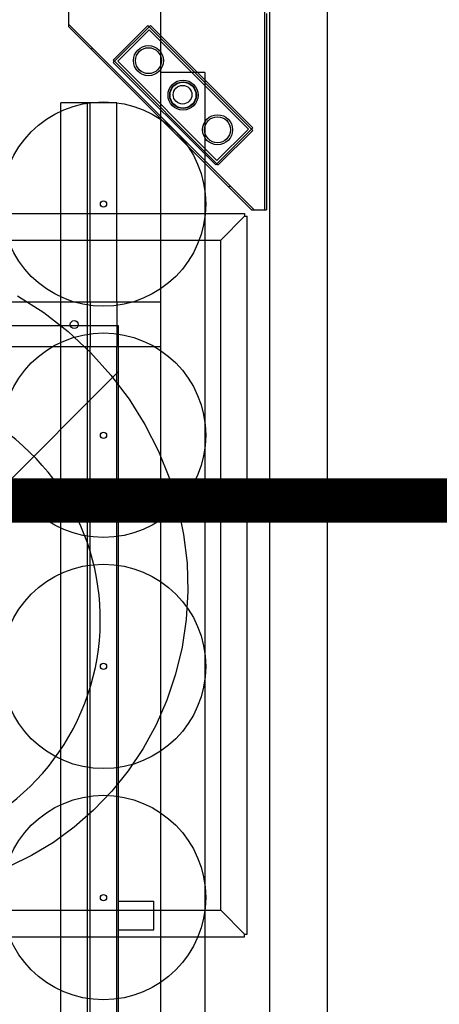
# Model space of a CAD drawing. Header units: millimetres. Extents: x 78245 to 370331, y -43659 to 214111.
# Tile 21 of 64: x 127649 to 128121, y 72269 to 73376. Entities that reach past the tile are written whole.
import ezdxf
from ezdxf.lldxf.tags import DXFTag

# ---------------------------------------------------------------- set-up
doc = ezdxf.new("R2010")
doc.units = ezdxf.units.MM
doc.header["$LTSCALE"] = 100
for name, color, linetype in [('B--L82--_INVENTARIS_Machines', 74, 'Continuous'), ('T--L90--_Terrein', 7, 'Continuous'), ('T--L9052_1988_Persriool_HPE', 200, 'PERSLEIDING'), ('T--WL9052--_Riolering', 200, 'VUIL_WATER_AFVOER')]:
    doc.layers.add(name, color=color, linetype=linetype)
doc.styles.get("Standard").update_dxf_attribs({"font": 'arial.ttf'})
tags = doc.linetypes.add('PERSLEIDING', pattern='A,12.7,-5.08,["HPE",Standard,S=2.54,R=0,X=-2.54,Y=-1.27],-7.62', length=25.4).pattern_tags.tags
tags[6] = DXFTag(74, 10)
tags = doc.linetypes.add('VUIL_WATER_AFVOER', pattern='A,12.7,-5.08,["VWA",Standard,S=2.54,R=0,X=-2.54,Y=-1.27],-7.62', length=25.4).pattern_tags.tags
tags[6] = DXFTag(74, 10)

# ---------------------------------------------------------------- blocks, each defined once
blk = doc.blocks.new('Mecanaf afzuiging')
at = {"layer": 'B--L82--_INVENTARIS_Machines', "color": 1, "linetype": 'Continuous'}
blk.add_line((2800, 0), (2800, 2100), dxfattribs=at)
at = {"layer": 'B--L82--_INVENTARIS_Machines', "linetype": 'Continuous'}
blk.add_line((2734.8, 2076.3), (2734.8, 76.3), dxfattribs=at)
at = {"layer": 'B--L82--_INVENTARIS_Machines'}
for p, q in [((2508.3, 2049), (2508.3, 2032.1)), ((2729.3, 1826), (2729.3, 2049)), ((2731.3, 2047), (2731.3, 1826)), ((2508.3, 2035), (2717.3, 1826)), ((2508.3, 2032.1), (2714.5, 1826)), ((2597.7, 2033.4), (2558.8, 1994.5)), ((2599.1, 2032), (2560.3, 1993.1)), ((2599.1, 2028.5), (2563.8, 1993.1)), ((2597.7, 2033.4), (2599.1, 2032)), ((2599.1, 2032), (2600.6, 2033.4)), ((2714.4, 1916.8), (2599.1, 2032)), ((2710.9, 1916.8), (2599.1, 2028.5)), ((2715.8, 1918.2), (2600.6, 2033.4)), ((2535.2, 2008.1), (2533.8, 2006.7)), ((2558.8, 1994.5), (2560.3, 1993.1)), ((2560.3, 1993.1), (2558.8, 1991.7)), ((2558.8, 1991.7), (2674.1, 1876.5)), ((2560.3, 1993.1), (2675.5, 1877.9)), ((2563.8, 1993.1), (2675.5, 1881.4)), ((2611.8, 1980.5), (2611.8, 124.5)), ((2661.8, 1980.5), (2611.8, 1980.5)), ((2661.8, 1980.5), (2661.8, 124.5)), ((2499.8, 1722), (2499.8, 1946.5)), ((2562.8, 1946.5), (2499.8, 1946.5)), ((2529.8, 158.5), (2529.8, 1946.5)), ((2532.8, 1722), (2532.8, 1946.5)), ((2562.8, 1722), (2562.8, 1946.5)), ((2675.5, 1877.9), (2714.4, 1916.8)), ((2675.5, 1881.4), (2710.9, 1916.8)), ((2715.8, 1918.2), (2714.4, 1916.8)), ((2714.4, 1916.8), (2715.8, 1915.4)), ((2676.9, 1876.5), (2715.8, 1915.4)), ((2674.1, 1876.5), (2675.5, 1877.9)), ((2675.5, 1877.9), (2676.9, 1876.5)), ((2690.5, 1852.8), (2689, 1851.4)), ((2714.5, 1826), (2731.3, 1826)), ((2611.8, 1722), (253.8, 1722)), ((2499.8, 1672), (2499.8, 1722)), ((2532.8, 1722), (2532.8, 1672)), ((2562.8, 1722), (2562.8, 1672)), ((2611.8, 1672), (253.8, 1672)), ((2499.8, 433), (2499.8, 1672)), ((2532.8, 433), (2532.8, 1672)), ((2562.8, 433), (2562.8, 1672)), ((2564.5, 1048.4), (2604.5, 1048.4)), ((2604.5, 1016.4), (2604.5, 1048.4)), ((2564.5, 1016.4), (2604.5, 1016.4))]:
    blk.add_line(p, q, dxfattribs=at)
at = {"layer": 'B--L82--_INVENTARIS_Machines', "color": 5}
for p, q in [((1760.1, 1821.8), (2706.7, 1821.8)), ((2706.7, 1818.8), (2679.7, 1791.8)), ((2706.7, 1821.8), (2706.7, 1818.8)), ((2706.7, 1818.8), (2709.7, 1818.8)), ((2709.7, 1011.5), (2709.7, 1818.8)), ((1787.1, 1791.8), (2679.7, 1791.8)), ((2679.7, 1038.5), (2679.7, 1791.8)), ((1787.1, 1038.5), (2679.7, 1038.5)), ((2706.7, 1011.5), (2679.7, 1038.5)), ((1760.1, 1008.5), (2706.7, 1008.5)), ((2706.7, 1008.5), (2706.7, 1011.5)), ((2706.7, 1011.5), (2709.7, 1011.5))]:
    blk.add_line(p, q, dxfattribs=at)
blk.add_lwpolyline([(2451.1, 1729.4), (2480.5, 1710.4), (2508, 1689.1), (2533.3, 1665.6), (2556.2, 1640.1), (2576.6, 1613), (2594.4, 1584.5), (2609.6, 1554.7), (2621.9, 1524), (2631.4, 1492.6), (2638, 1460.8), (2641.8, 1428.7), (2642.7, 1396.8), (2640.8, 1365.2), (2636.2, 1334.1), (2629, 1303.8), (2619.1, 1274.6), (2606.9, 1246.6), (2592.4, 1220.1), (2575.7, 1195.1), (2557.1, 1172), (2536.7, 1150.7), (2514.8, 1131.6), (2491.4, 1114.6), (2466.9, 1099.9), (2441.5, 1087.5)], dxfattribs=at)
at = {"layer": 'B--L82--_INVENTARIS_Machines'}
for centre, radius in [((2598.4, 1993.8), 16.9), ((2598.4, 1993.8), 14.6), ((2637.3, 1955), 16.9), ((2637.3, 1955), 15), ((2637.3, 1955), 14.6), ((2636.8, 1955.5), 10.5), ((2547.8, 1832.5), 115), ((2676.2, 1916.1), 16.9), ((2676.2, 1916.1), 14.6), ((2547.8, 1832.5), 3.5), ((2514.8, 1697), 4.5), ((2547.8, 1572.5), 115), ((2547.8, 1572.5), 3.5), ((2547.8, 1312.5), 115), ((2547.8, 1312.5), 3.5), ((2547.8, 1052.5), 115), ((2547.8, 1052.5), 3.5)]:
    blk.add_circle(centre, radius, dxfattribs=at)
at = {"layer": 'B--L82--_INVENTARIS_Machines', "color": 5}
blk.add_arc((2281.7, 1365.2), 262.5, 126.9636, 52.7197, dxfattribs=at)
blk = doc.blocks.new('9052_verzamelbak_persriool')
at = {"layer": 'T--L9052_1988_Persriool_HPE', "linetype": 'Continuous'}
h = blk.add_hatch(dxfattribs=at)
h.set_pattern_fill('LINE', color=256, scale=200, angle=45, style=0)
h.paths.add_polyline_path([(-1350, -3000), (1350, -3000), (1350, 3000), (-1350, 3000)])
blk.add_lwpolyline([(-1350, -3000), (1350, -3000), (1350, 3000), (-1350, 3000)], close=True, dxfattribs=at)

msp = doc.modelspace()

# ---------------------------------------------------------------- linework, layer by layer
at = {"layer": 'T--WL9052--_Riolering'}
msp.add_lwpolyline([(127807.697, 71592.188), (127807.697, 73835.239)], dxfattribs=at)
at = {"layer": 'T--WL9052--_Riolering', "color": 35, "linetype": 'Continuous', "true_color": 0x9c6b30, "const_width": 50}
msp.add_lwpolyline([(125853.845, 72835.239), (128853.845, 72835.239), (128853.845, 66835.239), (125853.845, 66835.239)], close=True, dxfattribs=at)

# ---------------------------------------------------------------- block references
at = {"layer": 'T--L90--_Terrein'}
msp.add_blockref('Mecanaf afzuiging', (125195.231, 71336.172), dxfattribs=at)
at = {"layer": 'T--L9052_1988_Persriool_HPE'}
msp.add_blockref('9052_verzamelbak_persriool', (126410, 70031.812), dxfattribs=at)

doc.saveas('drawing.dxf')
